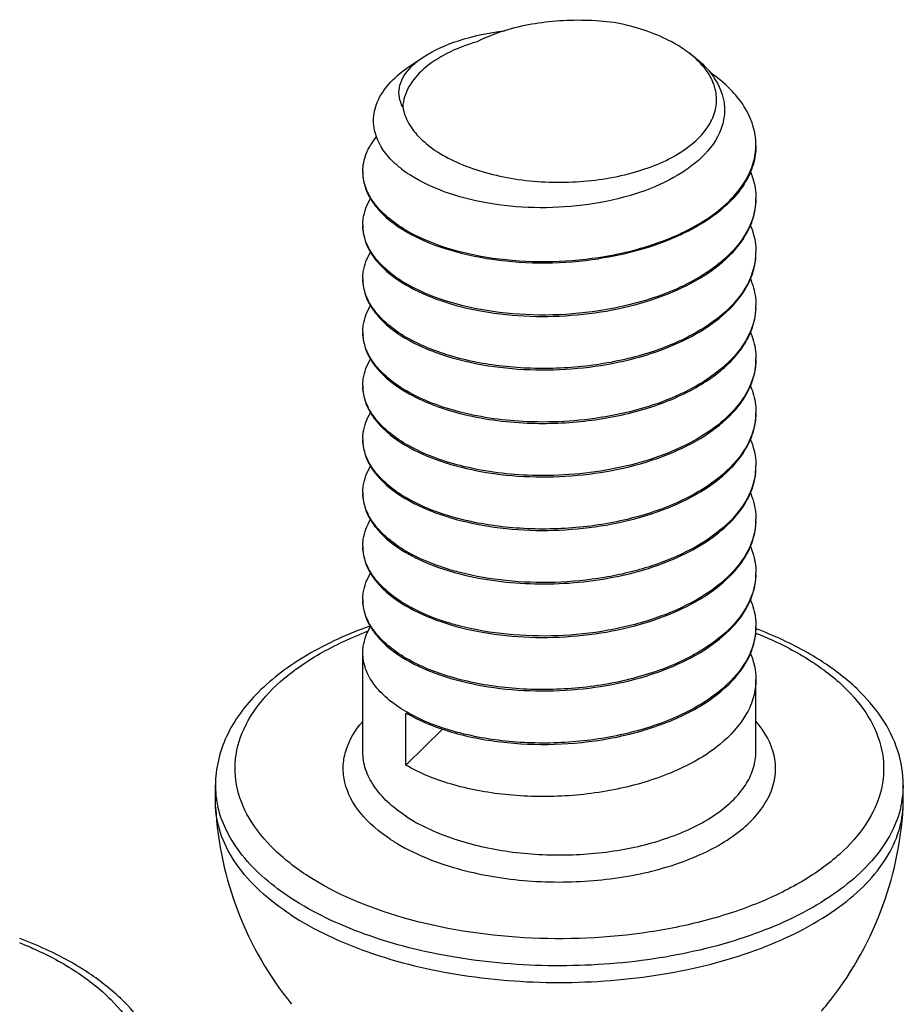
# Model space of a CAD drawing. Header units: millimetres. Extents: x 0 to 4620, y -1280 to 3267.
# Tile 42 of 103: x 2874 to 2885, y 2015 to 2028. Entities that reach past the tile are written whole.
import ezdxf

# ---------------------------------------------------------------- set-up
doc = ezdxf.new("R2010")
doc.units = ezdxf.units.MM
doc.header["$LTSCALE"] = 254.1
doc.layers.get('0').update_dxf_attribs({"linetype": 'CONTINUOUS'})

msp = doc.modelspace()

# ---------------------------------------------------------------- linework, layer by layer
at = {"color": 7, "linetype": 'Continuous'}
for p, q in [((2878.594, 2027.209), (2878.766, 2027.324)), ((2882.997, 2020.734), (2882.996, 2020.731)), ((2882.997, 2020.734), (2882.997, 2020.731)), ((2877.997, 2018.484), (2877.997, 2019.742)), ((2882.997, 2018.484), (2882.997, 2019.402)), ((2878.546, 2018.314), (2878.546, 2018.977)), ((2878.546, 2018.314), (2879.009, 2018.772)), ((2876.122, 2017.846), (2876.122, 2018.058)), ((2884.872, 2017.846), (2884.872, 2018.058)), ((2876.124, 2017.778), (2876.122, 2017.846)), ((2884.87, 2017.778), (2884.872, 2017.846))]:
    msp.add_line(p, q, dxfattribs=at)
for centre, radius, start, end in [((2881.228, 2026.171), 1.514, 54.591, 56.2029), ((2879.138, 2026.68), 0.739, 135.8885, 138.3836), ((2882.188, 2026.21), 0.809, 355.99, 0.0027), ((2879.438, 2027.12), 1.545, 232.0923, 237.0295), ((2878.577, 2025.869), 0.58, 179.9965, 181.9285), ((2882.191, 2025.529), 0.807, 358.7991, 0.0009), ((2878.578, 2025.189), 0.58, 180.004, 181.6781), ((2879.525, 2026.792), 1.936, 239.6211, 239.8517), ((2882.184, 2024.848), 0.814, 353.3182, 358.7855), ((2882.19, 2024.848), 0.807, 358.7941, 359.9976), ((2882.175, 2024.849), 0.822, 352.5546, 353.3236), ((2878.578, 2024.508), 0.58, 180.004, 181.6781), ((2879.526, 2026.113), 1.938, 239.6211, 239.8539), ((2882.19, 2024.167), 0.807, 357.5974, 0.0028), ((2878.577, 2023.827), 0.58, 180.0034, 181.6768), ((2879.526, 2025.432), 1.937, 239.6211, 239.8528), ((2882.191, 2023.487), 0.807, 358.7948, 0.0014), ((2878.577, 2023.146), 0.58, 180.0032, 181.6763), ((2879.525, 2024.75), 1.936, 239.6211, 239.8516), ((2882.189, 2022.806), 0.808, 358.793, 359.9967), ((2878.577, 2022.465), 0.58, 179.9968, 181.676), ((2879.527, 2024.072), 1.939, 239.6211, 239.8552), ((2882.175, 2022.126), 0.822, 352.561, 353.288), ((2882.183, 2022.125), 0.814, 353.2825, 358.7852), ((2882.19, 2022.125), 0.807, 358.794, 359.9974), ((2878.578, 2021.785), 0.58, 180.0041, 181.6781), ((2879.526, 2023.389), 1.937, 239.6211, 239.8527), ((2882.19, 2021.444), 0.807, 357.8966, 0.0028), ((2878.578, 2021.104), 0.58, 180.0038, 181.6779), ((2879.526, 2022.708), 1.938, 239.6211, 239.8529), ((2882.19, 2020.763), 0.807, 357.9054, 0.0027), ((2878.577, 2020.423), 0.58, 180.0034, 181.6767), ((2879.528, 2022.031), 1.941, 239.6211, 239.8582), ((2882.189, 2020.083), 0.808, 358.7928, 359.9966), ((2879.525, 2021.346), 1.936, 239.6211, 239.8516), ((2879.526, 2020.666), 1.937, 239.6211, 239.8527), ((2877.34, 2018.059), 1.218, 180.0201, 188.3705), ((2883.651, 2018.059), 1.222, 350.1356, 359.9672), ((2877.361, 2018.062), 1.239, 188.3631, 189.8454), ((2880.497, 2018.024), 4.38, 183.2178, 218.9457), ((2877.381, 2018.065), 1.26, 189.8505, 192.8762), ((2880.497, 2018.024), 4.38, 321.0543, 356.7822), ((2883.613, 2018.066), 1.26, 347.1105, 350.1441), ((2882.522, 2016.388), 1.777, 317.3303, 321.025)]:
    msp.add_arc(centre, radius, start, end, dxfattribs=at)
for points, knots in [([(2881.238, 2027.757), (2880.994, 2027.791), (2880.507, 2027.808), (2880.026, 2027.728), (2879.799, 2027.658)], [0, 0, 0, 0, 0.509508, 1, 1, 1, 1]), ([(2878.766, 2027.324), (2878.903, 2027.415), (2879.242, 2027.561), (2879.601, 2027.634), (2879.799, 2027.659)], [0, 0, 0, 0, 0.451205, 1, 1, 1, 1]), ([(2879.799, 2027.658), (2879.768, 2027.649), (2879.65, 2027.61), (2879.534, 2027.561), (2879.452, 2027.519)], [0, 0, 0, 0, 0.260932, 1, 1, 1, 1]), ([(2882.071, 2027.429), (2882.015, 2027.467), (2881.755, 2027.617), (2881.465, 2027.709), (2881.238, 2027.757)], [0, 0, 0, 0, 0.226498, 1, 1, 1, 1]), ([(2879.452, 2027.519), (2879.32, 2027.481), (2879.078, 2027.39), (2878.775, 2027.195), (2878.57, 2026.961), (2878.51, 2026.776), (2878.505, 2026.689)], [0, 0, 0, 0, 0.311094, 0.579202, 0.804419, 1, 1, 1, 1]), ([(2882.106, 2027.406), (2882.137, 2027.385), (2882.252, 2027.302), (2882.357, 2027.203), (2882.421, 2027.121)], [0, 0, 0, 0, 0.26724, 1, 1, 1, 1]), ([(2882.358, 2027.166), (2882.342, 2027.188), (2882.268, 2027.278), (2882.178, 2027.354), (2882.106, 2027.405)], [0, 0, 0, 0, 0.233863, 1, 1, 1, 1]), ([(2878.608, 2027.194), (2878.619, 2027.206), (2878.668, 2027.253), (2878.723, 2027.295), (2878.766, 2027.324)], [0, 0, 0, 0, 0.235623, 1, 1, 1, 1]), ([(2878.17, 2026.308), (2878.143, 2026.383), (2878.116, 2026.548), (2878.186, 2026.797), (2878.352, 2027.025), (2878.506, 2027.15), (2878.594, 2027.209)], [0, 0, 0, 0, 0.223343, 0.450318, 0.704721, 1, 1, 1, 1]), ([(2878.505, 2026.689), (2878.485, 2026.727), (2878.455, 2026.807), (2878.455, 2026.983), (2878.526, 2027.103), (2878.586, 2027.17)], [0, 0, 0, 0, 0.245638, 0.481491, 1, 1, 1, 1]), ([(2882.48, 2026.917), (2882.475, 2026.939), (2882.447, 2027.028), (2882.4, 2027.11), (2882.358, 2027.166)], [0, 0, 0, 0, 0.23899, 1, 1, 1, 1]), ([(2882.421, 2027.121), (2882.506, 2027.013), (2882.602, 2026.82), (2882.6, 2026.546), (2882.561, 2026.418), (2882.533, 2026.358)], [0, 0, 0, 0, 0.511467, 0.75206, 1, 1, 1, 1]), ([(2882.997, 2026.21), (2882.997, 2026.292), (2882.97, 2026.463), (2882.854, 2026.706), (2882.668, 2026.932), (2882.51, 2027.061), (2882.423, 2027.122)], [0, 0, 0, 0, 0.221273, 0.455912, 0.713794, 1, 1, 1, 1]), ([(2878.505, 2026.689), (2878.517, 2026.618), (2878.572, 2026.47), (2878.73, 2026.275), (2878.953, 2026.103), (2879.235, 2025.958), (2879.565, 2025.844), (2879.931, 2025.767), (2880.318, 2025.728), (2880.837, 2025.731), (2881.44, 2025.826), (2881.973, 2026.045), (2882.282, 2026.292), (2882.433, 2026.489), (2882.506, 2026.704), (2882.497, 2026.85), (2882.48, 2026.917)], [0, 0, 0, 0, 0.044098, 0.093554, 0.15021, 0.214371, 0.285253, 0.361353, 0.44071, 0.521108, 0.67571, 0.809141, 0.865104, 0.913967, 0.957725, 1, 1, 1, 1]), ([(2877.997, 2025.869), (2877.997, 2025.945), (2878.03, 2026.106), (2878.117, 2026.244), (2878.17, 2026.309)], [0, 0, 0, 0, 0.47589, 1, 1, 1, 1]), ([(2878.489, 2025.901), (2878.451, 2025.931), (2878.32, 2026.044), (2878.212, 2026.19), (2878.17, 2026.308)], [0, 0, 0, 0, 0.278103, 1, 1, 1, 1]), ([(2882.533, 2026.358), (2882.413, 2026.094), (2882.002, 2025.778), (2881.376, 2025.54), (2880.791, 2025.423), (2880.18, 2025.393), (2879.585, 2025.45), (2879.051, 2025.587), (2878.733, 2025.736), (2878.597, 2025.824)], [0, 0, 0, 0, 0.202248, 0.330909, 0.471353, 0.616114, 0.757136, 0.886981, 1, 1, 1, 1]), ([(2880.996, 2024.775), (2881.258, 2024.814), (2881.748, 2024.932), (2882.301, 2025.194), (2882.642, 2025.464), (2882.829, 2025.679), (2882.953, 2025.91), (2882.99, 2026.073), (2882.995, 2026.153)], [0, 0, 0, 0, 0.307127, 0.580162, 0.700106, 0.808627, 0.90743, 1, 1, 1, 1]), ([(2882.997, 2026.193), (2882.997, 2026.165), (2882.991, 2026.052), (2882.962, 2025.941), (2882.929, 2025.862)], [0, 0, 0, 0, 0.246146, 1, 1, 1, 1]), ([(2877.997, 2025.852), (2877.997, 2025.824), (2878.005, 2025.709), (2878.049, 2025.597), (2878.093, 2025.522)], [0, 0, 0, 0, 0.242143, 1, 1, 1, 1]), ([(2878.546, 2025.122), (2878.465, 2025.169), (2878.319, 2025.269), (2878.143, 2025.448), (2878.03, 2025.643), (2878, 2025.783), (2877.998, 2025.85)], [0, 0, 0, 0, 0.296228, 0.556973, 0.787717, 1, 1, 1, 1]), ([(2882.929, 2025.862), (2882.916, 2025.832), (2882.856, 2025.708), (2882.773, 2025.597), (2882.702, 2025.52)], [0, 0, 0, 0, 0.23753, 1, 1, 1, 1]), ([(2882.928, 2025.862), (2882.939, 2025.835), (2882.979, 2025.729), (2882.997, 2025.614), (2882.997, 2025.529)], [0, 0, 0, 0, 0.256915, 1, 1, 1, 1]), ([(2877.997, 2025.189), (2877.997, 2025.217), (2878.006, 2025.334), (2878.05, 2025.446), (2878.095, 2025.522)], [0, 0, 0, 0, 0.242002, 1, 1, 1, 1]), ([(2878.093, 2025.522), (2878.117, 2025.482), (2878.238, 2025.314), (2878.408, 2025.186), (2878.546, 2025.105)], [0, 0, 0, 0, 0.222867, 1, 1, 1, 1]), ([(2882.702, 2025.52), (2882.507, 2025.311), (2881.953, 2024.971), (2881.338, 2024.81), (2880.998, 2024.758)], [0, 0, 0, 0, 0.453736, 1, 1, 1, 1]), ([(2882.997, 2025.512), (2882.995, 2025.431), (2882.966, 2025.264), (2882.849, 2025.026), (2882.665, 2024.805), (2882.324, 2024.526), (2881.764, 2024.255), (2881.265, 2024.135), (2880.998, 2024.094)], [0, 0, 0, 0, 0.092554, 0.190829, 0.298719, 0.418226, 0.691426, 1, 1, 1, 1]), ([(2882.927, 2025.178), (2882.939, 2025.205), (2882.979, 2025.312), (2882.997, 2025.427), (2882.997, 2025.512)], [0, 0, 0, 0, 0.256926, 1, 1, 1, 1]), ([(2877.997, 2025.172), (2877.997, 2025.144), (2878.005, 2025.028), (2878.049, 2024.916), (2878.093, 2024.841)], [0, 0, 0, 0, 0.242134, 1, 1, 1, 1]), ([(2878.546, 2024.441), (2878.465, 2024.488), (2878.319, 2024.589), (2878.142, 2024.768), (2878.029, 2024.964), (2877.999, 2025.104), (2877.997, 2025.172)], [0, 0, 0, 0, 0.296326, 0.557064, 0.787724, 1, 1, 1, 1]), ([(2882.702, 2024.839), (2882.726, 2024.866), (2882.815, 2024.969), (2882.888, 2025.086), (2882.927, 2025.178)], [0, 0, 0, 0, 0.264302, 1, 1, 1, 1]), ([(2882.929, 2025.178), (2882.94, 2025.152), (2882.979, 2025.046), (2882.997, 2024.932), (2882.997, 2024.848)], [0, 0, 0, 0, 0.256786, 1, 1, 1, 1]), ([(2878.546, 2025.105), (2878.702, 2025.013), (2879.063, 2024.863), (2879.883, 2024.684), (2880.553, 2024.691), (2880.998, 2024.758)], [0, 0, 0, 0, 0.215577, 0.462479, 1, 1, 1, 1]), ([(2878.553, 2025.118), (2878.709, 2025.027), (2879.069, 2024.878), (2879.886, 2024.701), (2880.553, 2024.708), (2880.996, 2024.775)], [0, 0, 0, 0, 0.215895, 0.462827, 1, 1, 1, 1]), ([(2877.997, 2024.508), (2877.997, 2024.536), (2878.006, 2024.653), (2878.05, 2024.766), (2878.095, 2024.841)], [0, 0, 0, 0, 0.242005, 1, 1, 1, 1]), ([(2878.093, 2024.841), (2878.117, 2024.801), (2878.238, 2024.633), (2878.408, 2024.505), (2878.546, 2024.424)], [0, 0, 0, 0, 0.222876, 1, 1, 1, 1]), ([(2878.546, 2024.424), (2878.685, 2024.342), (2879.004, 2024.204), (2879.732, 2024.025), (2880.722, 2023.995), (2881.686, 2024.201), (2882.337, 2024.522), (2882.597, 2024.727), (2882.702, 2024.839)], [0, 0, 0, 0, 0.109782, 0.234479, 0.508593, 0.776973, 0.895863, 1, 1, 1, 1]), ([(2882.929, 2024.502), (2882.94, 2024.528), (2882.979, 2024.634), (2882.997, 2024.748), (2882.997, 2024.831)], [0, 0, 0, 0, 0.25675, 1, 1, 1, 1]), ([(2882.99, 2024.743), (2882.971, 2024.596), (2882.837, 2024.286), (2882.443, 2023.919), (2881.895, 2023.63), (2881.233, 2023.435), (2880.51, 2023.347), (2879.787, 2023.369), (2879.125, 2023.496), (2878.724, 2023.657), (2878.553, 2023.756)], [0, 0, 0, 0, 0.088153, 0.192075, 0.315045, 0.453581, 0.600361, 0.746268, 0.882059, 1, 1, 1, 1]), ([(2877.997, 2024.491), (2877.997, 2024.463), (2878.005, 2024.347), (2878.049, 2024.236), (2878.093, 2024.16)], [0, 0, 0, 0, 0.242151, 1, 1, 1, 1]), ([(2878.546, 2023.76), (2878.465, 2023.808), (2878.319, 2023.908), (2878.142, 2024.088), (2878.029, 2024.283), (2877.999, 2024.424), (2877.997, 2024.491)], [0, 0, 0, 0, 0.296326, 0.557064, 0.787724, 1, 1, 1, 1]), ([(2880.998, 2024.094), (2880.555, 2024.027), (2879.887, 2024.02), (2879.069, 2024.197), (2878.709, 2024.346), (2878.553, 2024.437)], [0, 0, 0, 0, 0.537154, 0.784108, 1, 1, 1, 1]), ([(2882.702, 2024.159), (2882.727, 2024.186), (2882.817, 2024.29), (2882.89, 2024.408), (2882.929, 2024.502)], [0, 0, 0, 0, 0.264456, 1, 1, 1, 1]), ([(2882.927, 2024.502), (2882.938, 2024.475), (2882.978, 2024.368), (2882.997, 2024.252), (2882.997, 2024.167)], [0, 0, 0, 0, 0.256964, 1, 1, 1, 1]), ([(2877.997, 2023.827), (2877.997, 2023.855), (2878.006, 2023.972), (2878.05, 2024.085), (2878.095, 2024.161)], [0, 0, 0, 0, 0.241996, 1, 1, 1, 1]), ([(2878.093, 2024.16), (2878.117, 2024.121), (2878.238, 2023.952), (2878.408, 2023.824), (2878.546, 2023.743)], [0, 0, 0, 0, 0.222861, 1, 1, 1, 1]), ([(2878.546, 2023.743), (2878.685, 2023.661), (2879.004, 2023.523), (2879.732, 2023.345), (2880.723, 2023.314), (2881.687, 2023.521), (2882.337, 2023.841), (2882.598, 2024.047), (2882.702, 2024.159)], [0, 0, 0, 0, 0.10979, 0.234495, 0.508623, 0.776999, 0.895877, 1, 1, 1, 1]), ([(2882.929, 2023.82), (2882.94, 2023.847), (2882.979, 2023.953), (2882.997, 2024.066), (2882.997, 2024.15)], [0, 0, 0, 0, 0.256793, 1, 1, 1, 1]), ([(2882.996, 2024.134), (2882.992, 2024.031), (2882.94, 2023.815), (2882.748, 2023.523), (2882.458, 2023.264), (2881.936, 2022.957), (2881.131, 2022.716), (2880.443, 2022.669), (2880.089, 2022.684)], [0, 0, 0, 0, 0.087795, 0.184091, 0.293403, 0.416866, 0.6981, 1, 1, 1, 1]), ([(2877.997, 2023.81), (2877.997, 2023.782), (2878.005, 2023.667), (2878.049, 2023.555), (2878.093, 2023.48)], [0, 0, 0, 0, 0.242157, 1, 1, 1, 1]), ([(2878.546, 2023.079), (2878.465, 2023.127), (2878.319, 2023.227), (2878.142, 2023.407), (2878.029, 2023.602), (2877.999, 2023.743), (2877.997, 2023.81)], [0, 0, 0, 0, 0.29633, 0.557066, 0.787723, 1, 1, 1, 1]), ([(2882.702, 2023.478), (2882.726, 2023.505), (2882.816, 2023.608), (2882.89, 2023.727), (2882.929, 2023.82)], [0, 0, 0, 0, 0.264421, 1, 1, 1, 1]), ([(2882.927, 2023.82), (2882.939, 2023.793), (2882.979, 2023.686), (2882.997, 2023.571), (2882.997, 2023.487)], [0, 0, 0, 0, 0.256921, 1, 1, 1, 1]), ([(2877.997, 2023.146), (2877.997, 2023.174), (2878.006, 2023.291), (2878.05, 2023.404), (2878.095, 2023.48)], [0, 0, 0, 0, 0.241992, 1, 1, 1, 1]), ([(2878.093, 2023.48), (2878.117, 2023.44), (2878.238, 2023.272), (2878.408, 2023.143), (2878.546, 2023.062)], [0, 0, 0, 0, 0.222855, 1, 1, 1, 1]), ([(2880.089, 2022.667), (2880.347, 2022.656), (2880.859, 2022.676), (2881.587, 2022.824), (2882.218, 2023.08), (2882.568, 2023.335), (2882.702, 2023.478)], [0, 0, 0, 0, 0.27618, 0.545343, 0.790367, 1, 1, 1, 1]), ([(2882.997, 2023.47), (2882.995, 2023.366), (2882.947, 2023.149), (2882.758, 2022.854), (2882.47, 2022.591), (2881.946, 2022.28), (2881.138, 2022.036), (2880.445, 2021.988), (2880.089, 2022.003)], [0, 0, 0, 0, 0.087732, 0.183728, 0.292742, 0.416044, 0.697481, 1, 1, 1, 1]), ([(2882.927, 2023.136), (2882.939, 2023.163), (2882.979, 2023.27), (2882.997, 2023.385), (2882.997, 2023.47)], [0, 0, 0, 0, 0.256921, 1, 1, 1, 1]), ([(2877.997, 2023.129), (2877.997, 2023.101), (2878.006, 2022.985), (2878.049, 2022.872), (2878.095, 2022.797)], [0, 0, 0, 0, 0.242047, 1, 1, 1, 1]), ([(2878.546, 2022.398), (2878.465, 2022.446), (2878.319, 2022.546), (2878.142, 2022.726), (2878.029, 2022.922), (2877.999, 2023.062), (2877.997, 2023.129)], [0, 0, 0, 0, 0.29633, 0.55706, 0.78772, 1, 1, 1, 1]), ([(2878.546, 2023.062), (2878.759, 2022.938), (2879.268, 2022.751), (2879.801, 2022.679), (2880.089, 2022.667)], [0, 0, 0, 0, 0.46141, 1, 1, 1, 1]), ([(2880.089, 2022.684), (2879.803, 2022.696), (2879.273, 2022.767), (2878.765, 2022.952), (2878.553, 2023.075)], [0, 0, 0, 0, 0.538211, 1, 1, 1, 1]), ([(2882.701, 2022.797), (2882.726, 2022.823), (2882.815, 2022.926), (2882.888, 2023.044), (2882.927, 2023.136)], [0, 0, 0, 0, 0.264318, 1, 1, 1, 1]), ([(2882.929, 2023.136), (2882.94, 2023.109), (2882.979, 2023.003), (2882.997, 2022.89), (2882.997, 2022.806)], [0, 0, 0, 0, 0.256791, 1, 1, 1, 1]), ([(2877.997, 2022.465), (2877.997, 2022.493), (2878.006, 2022.61), (2878.049, 2022.722), (2878.094, 2022.797)], [0, 0, 0, 0, 0.242097, 1, 1, 1, 1]), ([(2878.095, 2022.797), (2878.118, 2022.757), (2878.239, 2022.59), (2878.408, 2022.462), (2878.546, 2022.381)], [0, 0, 0, 0, 0.222982, 1, 1, 1, 1]), ([(2878.546, 2022.381), (2878.685, 2022.3), (2879.004, 2022.162), (2879.731, 2021.983), (2880.722, 2021.953), (2881.686, 2022.159), (2882.337, 2022.479), (2882.597, 2022.685), (2882.701, 2022.797)], [0, 0, 0, 0, 0.109782, 0.234478, 0.508578, 0.776957, 0.895854, 1, 1, 1, 1]), ([(2882.997, 2022.789), (2882.995, 2022.716), (2882.971, 2022.566), (2882.839, 2022.267), (2882.515, 2021.926), (2881.973, 2021.619), (2881.305, 2021.407), (2880.568, 2021.306), (2879.825, 2021.322), (2879.142, 2021.448), (2878.729, 2021.611), (2878.553, 2021.714)], [0, 0, 0, 0, 0.042702, 0.0876, 0.189171, 0.310438, 0.448543, 0.596069, 0.743455, 0.880867, 1, 1, 1, 1]), ([(2882.927, 2022.455), (2882.939, 2022.482), (2882.979, 2022.589), (2882.997, 2022.704), (2882.997, 2022.789)], [0, 0, 0, 0, 0.256926, 1, 1, 1, 1]), ([(2877.997, 2022.448), (2877.997, 2022.42), (2878.005, 2022.305), (2878.049, 2022.193), (2878.093, 2022.118)], [0, 0, 0, 0, 0.242144, 1, 1, 1, 1]), ([(2878.546, 2021.718), (2878.465, 2021.765), (2878.319, 2021.866), (2878.142, 2022.045), (2878.029, 2022.241), (2877.999, 2022.381), (2877.997, 2022.448)], [0, 0, 0, 0, 0.29633, 0.557056, 0.787723, 1, 1, 1, 1]), ([(2880.089, 2022.003), (2879.803, 2022.016), (2879.273, 2022.086), (2878.765, 2022.271), (2878.553, 2022.394)], [0, 0, 0, 0, 0.538202, 1, 1, 1, 1]), ([(2882.702, 2022.116), (2882.726, 2022.142), (2882.815, 2022.245), (2882.888, 2022.363), (2882.927, 2022.455)], [0, 0, 0, 0, 0.264301, 1, 1, 1, 1]), ([(2882.929, 2022.455), (2882.94, 2022.428), (2882.979, 2022.322), (2882.997, 2022.209), (2882.997, 2022.125)], [0, 0, 0, 0, 0.256783, 1, 1, 1, 1]), ([(2877.997, 2021.785), (2877.997, 2021.813), (2878.006, 2021.93), (2878.05, 2022.042), (2878.095, 2022.118)], [0, 0, 0, 0, 0.242, 1, 1, 1, 1]), ([(2878.093, 2022.118), (2878.117, 2022.078), (2878.238, 2021.91), (2878.408, 2021.782), (2878.546, 2021.701)], [0, 0, 0, 0, 0.222865, 1, 1, 1, 1]), ([(2878.546, 2021.701), (2878.685, 2021.619), (2879.004, 2021.481), (2879.732, 2021.302), (2880.722, 2021.272), (2881.686, 2021.478), (2882.337, 2021.799), (2882.597, 2022.004), (2882.702, 2022.116)], [0, 0, 0, 0, 0.109782, 0.23448, 0.508593, 0.776971, 0.895862, 1, 1, 1, 1]), ([(2882.99, 2022.02), (2882.974, 2021.896), (2882.876, 2021.638), (2882.583, 2021.312), (2882.167, 2021.037), (2881.746, 2020.865), (2881.371, 2020.759), (2880.965, 2020.677), (2880.445, 2020.626), (2879.829, 2020.647), (2879.428, 2020.715), (2879.237, 2020.764)], [0, 0, 0, 0, 0.086738, 0.185779, 0.30083, 0.430915, 0.500464, 0.57209, 0.718368, 0.863211, 1, 1, 1, 1]), ([(2882.929, 2021.779), (2882.94, 2021.805), (2882.979, 2021.911), (2882.997, 2022.024), (2882.997, 2022.108)], [0, 0, 0, 0, 0.256752, 1, 1, 1, 1]), ([(2877.997, 2021.768), (2877.997, 2021.74), (2878.005, 2021.624), (2878.049, 2021.512), (2878.094, 2021.437)], [0, 0, 0, 0, 0.24213, 1, 1, 1, 1]), ([(2878.546, 2021.037), (2878.465, 2021.084), (2878.319, 2021.185), (2878.142, 2021.365), (2878.029, 2021.56), (2877.999, 2021.7), (2877.997, 2021.768)], [0, 0, 0, 0, 0.296326, 0.557064, 0.787724, 1, 1, 1, 1]), ([(2882.702, 2021.436), (2882.727, 2021.463), (2882.817, 2021.566), (2882.89, 2021.685), (2882.929, 2021.779)], [0, 0, 0, 0, 0.264445, 1, 1, 1, 1]), ([(2882.927, 2021.779), (2882.938, 2021.752), (2882.978, 2021.645), (2882.997, 2021.529), (2882.997, 2021.444)], [0, 0, 0, 0, 0.256964, 1, 1, 1, 1]), ([(2877.997, 2021.104), (2877.997, 2021.132), (2878.006, 2021.249), (2878.05, 2021.361), (2878.095, 2021.437)], [0, 0, 0, 0, 0.24201, 1, 1, 1, 1]), ([(2878.094, 2021.437), (2878.117, 2021.397), (2878.238, 2021.229), (2878.408, 2021.101), (2878.546, 2021.02)], [0, 0, 0, 0, 0.222883, 1, 1, 1, 1]), ([(2879.234, 2020.747), (2879.542, 2020.668), (2880.195, 2020.588), (2881.161, 2020.666), (2882.032, 2020.928), (2882.525, 2021.246), (2882.702, 2021.436)], [0, 0, 0, 0, 0.260297, 0.533095, 0.787459, 1, 1, 1, 1]), ([(2882.997, 2021.415), (2882.992, 2021.289), (2882.915, 2021.021), (2882.637, 2020.677), (2882.226, 2020.387), (2881.706, 2020.163), (2881.11, 2020.013), (2880.475, 2019.946), (2879.842, 2019.964), (2879.43, 2020.033), (2879.234, 2020.084)], [0, 0, 0, 0, 0.085985, 0.183366, 0.297083, 0.426706, 0.568249, 0.715669, 0.861934, 1, 1, 1, 1]), ([(2882.929, 2021.098), (2882.94, 2021.124), (2882.979, 2021.23), (2882.997, 2021.344), (2882.997, 2021.427)], [0, 0, 0, 0, 0.256751, 1, 1, 1, 1]), ([(2877.997, 2021.087), (2877.997, 2021.059), (2878.005, 2020.943), (2878.049, 2020.832), (2878.093, 2020.756)], [0, 0, 0, 0, 0.242155, 1, 1, 1, 1]), ([(2878.546, 2020.356), (2878.465, 2020.404), (2878.319, 2020.504), (2878.142, 2020.684), (2878.029, 2020.879), (2877.999, 2021.02), (2877.997, 2021.087)], [0, 0, 0, 0, 0.296326, 0.557064, 0.787724, 1, 1, 1, 1]), ([(2878.546, 2021.02), (2878.595, 2020.991), (2878.814, 2020.876), (2879.05, 2020.795), (2879.234, 2020.747)], [0, 0, 0, 0, 0.230447, 1, 1, 1, 1]), ([(2879.237, 2020.764), (2879.173, 2020.78), (2878.937, 2020.848), (2878.708, 2020.943), (2878.553, 2021.033)], [0, 0, 0, 0, 0.268946, 1, 1, 1, 1]), ([(2882.702, 2020.755), (2882.726, 2020.781), (2882.816, 2020.885), (2882.89, 2021.004), (2882.929, 2021.098)], [0, 0, 0, 0, 0.264465, 1, 1, 1, 1]), ([(2882.927, 2021.098), (2882.938, 2021.071), (2882.978, 2020.964), (2882.997, 2020.848), (2882.997, 2020.763)], [0, 0, 0, 0, 0.256961, 1, 1, 1, 1]), ([(2877.997, 2020.423), (2877.997, 2020.451), (2878.006, 2020.568), (2878.05, 2020.681), (2878.095, 2020.757)], [0, 0, 0, 0, 0.241995, 1, 1, 1, 1]), ([(2878.093, 2020.756), (2878.117, 2020.717), (2878.238, 2020.548), (2878.408, 2020.42), (2878.546, 2020.339)], [0, 0, 0, 0, 0.222858, 1, 1, 1, 1]), ([(2878.546, 2020.339), (2878.685, 2020.258), (2879.004, 2020.119), (2879.732, 2019.941), (2880.723, 2019.91), (2881.687, 2020.117), (2882.337, 2020.437), (2882.597, 2020.643), (2882.702, 2020.755)], [0, 0, 0, 0, 0.109788, 0.234491, 0.508612, 0.776988, 0.89587, 1, 1, 1, 1]), ([(2882.997, 2020.731), (2882.991, 2020.583), (2882.881, 2020.262), (2882.503, 2019.876), (2881.96, 2019.571), (2881.414, 2019.4), (2880.934, 2019.314), (2880.433, 2019.266), (2879.818, 2019.28), (2879.139, 2019.407), (2878.728, 2019.569), (2878.553, 2019.671)], [0, 0, 0, 0, 0.087125, 0.189152, 0.310777, 0.449028, 0.522244, 0.596627, 0.743829, 0.88102, 1, 1, 1, 1]), ([(2882.927, 2020.413), (2882.939, 2020.44), (2882.979, 2020.547), (2882.997, 2020.662), (2882.997, 2020.746)], [0, 0, 0, 0, 0.256918, 1, 1, 1, 1]), ([(2877.997, 2020.406), (2877.997, 2020.378), (2878.005, 2020.263), (2878.049, 2020.151), (2878.093, 2020.076)], [0, 0, 0, 0, 0.242156, 1, 1, 1, 1]), ([(2878.546, 2019.675), (2878.465, 2019.723), (2878.319, 2019.823), (2878.142, 2020.003), (2878.029, 2020.198), (2877.999, 2020.339), (2877.997, 2020.406)], [0, 0, 0, 0, 0.296331, 0.557065, 0.787722, 1, 1, 1, 1]), ([(2882.701, 2020.073), (2882.726, 2020.1), (2882.815, 2020.203), (2882.888, 2020.32), (2882.927, 2020.413)], [0, 0, 0, 0, 0.264325, 1, 1, 1, 1]), ([(2882.929, 2020.413), (2882.94, 2020.386), (2882.979, 2020.28), (2882.997, 2020.167), (2882.997, 2020.083)], [0, 0, 0, 0, 0.256792, 1, 1, 1, 1]), ([(2879.234, 2020.084), (2879.17, 2020.1), (2878.936, 2020.167), (2878.708, 2020.262), (2878.553, 2020.352)], [0, 0, 0, 0, 0.268879, 1, 1, 1, 1]), ([(2878.09, 2020.084), (2877.812, 2019.985), (2877.303, 2019.756), (2876.663, 2019.288), (2876.231, 2018.717), (2876.122, 2018.271), (2876.122, 2018.058)], [0, 0, 0, 0, 0.295565, 0.556561, 0.787035, 1, 1, 1, 1]), ([(2877.278, 2016.917), (2877.116, 2017.023), (2876.828, 2017.25), (2876.509, 2017.661), (2876.353, 2018.111), (2876.383, 2018.575), (2876.592, 2019.014), (2876.957, 2019.412), (2877.46, 2019.758), (2877.852, 2019.939), (2878.065, 2020.021)], [0, 0, 0, 0, 0.136425, 0.255286, 0.361475, 0.463996, 0.573341, 0.697359, 0.839597, 1, 1, 1, 1]), ([(2877.997, 2019.742), (2877.997, 2019.771), (2878.006, 2019.887), (2878.05, 2020), (2878.095, 2020.076)], [0, 0, 0, 0, 0.241993, 1, 1, 1, 1]), ([(2878.093, 2020.076), (2878.117, 2020.036), (2878.238, 2019.868), (2878.408, 2019.739), (2878.546, 2019.658)], [0, 0, 0, 0, 0.222856, 1, 1, 1, 1]), ([(2878.546, 2019.658), (2878.685, 2019.577), (2879.004, 2019.439), (2879.731, 2019.26), (2880.722, 2019.23), (2881.686, 2019.436), (2882.337, 2019.756), (2882.597, 2019.962), (2882.701, 2020.073)], [0, 0, 0, 0, 0.109781, 0.234476, 0.508575, 0.776955, 0.895852, 1, 1, 1, 1]), ([(2882.997, 2020.066), (2882.995, 2019.993), (2882.971, 2019.842), (2882.839, 2019.544), (2882.515, 2019.203), (2881.973, 2018.896), (2881.305, 2018.684), (2880.568, 2018.583), (2879.825, 2018.598), (2879.142, 2018.725), (2878.729, 2018.888), (2878.553, 2018.991)], [0, 0, 0, 0, 0.042703, 0.087601, 0.189173, 0.310439, 0.448543, 0.59607, 0.743456, 0.880867, 1, 1, 1, 1]), ([(2882.927, 2019.732), (2882.939, 2019.759), (2882.979, 2019.866), (2882.997, 2019.981), (2882.997, 2020.066)], [0, 0, 0, 0, 0.256922, 1, 1, 1, 1]), ([(2883.854, 2019.622), (2883.79, 2019.664), (2883.517, 2019.83), (2883.225, 2019.964), (2882.998, 2020.05)], [0, 0, 0, 0, 0.237804, 1, 1, 1, 1]), ([(2882.994, 2019.995), (2883.06, 2019.969), (2883.31, 2019.863), (2883.55, 2019.735), (2883.716, 2019.626)], [0, 0, 0, 0, 0.262817, 1, 1, 1, 1]), ([(2878.546, 2018.995), (2878.463, 2019.043), (2878.314, 2019.146), (2878.136, 2019.33), (2878.024, 2019.53), (2877.997, 2019.674), (2877.997, 2019.742)], [0, 0, 0, 0, 0.29699, 0.557561, 0.787708, 1, 1, 1, 1]), ([(2878.546, 2018.977), (2878.705, 2018.885), (2879.072, 2018.732), (2879.682, 2018.601), (2880.353, 2018.562), (2881.035, 2018.619), (2881.68, 2018.773), (2882.364, 2019.064), (2882.802, 2019.435), (2882.927, 2019.732)], [0, 0, 0, 0, 0.114666, 0.246149, 0.388063, 0.53262, 0.671864, 0.798881, 1, 1, 1, 1]), ([(2882.929, 2019.732), (2882.94, 2019.705), (2882.979, 2019.599), (2882.997, 2019.486), (2882.997, 2019.402)], [0, 0, 0, 0, 0.256789, 1, 1, 1, 1]), ([(2883.716, 2019.626), (2883.875, 2019.522), (2884.156, 2019.302), (2884.471, 2018.904), (2884.633, 2018.469), (2884.623, 2018.02), (2884.441, 2017.589), (2884.108, 2017.196), (2883.643, 2016.849), (2883.062, 2016.557), (2882.386, 2016.33), (2881.376, 2016.121), (2880.057, 2016.065), (2878.565, 2016.298), (2877.653, 2016.671), (2877.278, 2016.917)], [0, 0, 0, 0, 0.056138, 0.105229, 0.149101, 0.191161, 0.235507, 0.285382, 0.342411, 0.40679, 0.477703, 0.553663, 0.712606, 0.866644, 1, 1, 1, 1]), ([(2884.872, 2018.058), (2884.872, 2018.206), (2884.822, 2018.51), (2884.61, 2018.931), (2884.28, 2019.311), (2884.004, 2019.523), (2883.854, 2019.622)], [0, 0, 0, 0, 0.228344, 0.465942, 0.721136, 1, 1, 1, 1]), ([(2882.997, 2019.402), (2882.997, 2019.328), (2882.976, 2019.177), (2882.848, 2018.876), (2882.527, 2018.53), (2881.985, 2018.22), (2881.314, 2018.005), (2880.572, 2017.902), (2879.824, 2017.917), (2879.138, 2018.045), (2878.723, 2018.21), (2878.546, 2018.314)], [0, 0, 0, 0, 0.042695, 0.087469, 0.188679, 0.309733, 0.447871, 0.595618, 0.743285, 0.880884, 1, 1, 1, 1]), ([(2878.351, 2017.368), (2878.207, 2017.463), (2877.96, 2017.666), (2877.768, 2018.013), (2877.739, 2018.292), (2877.784, 2018.571), (2877.9, 2018.76), (2877.995, 2018.871)], [0, 0, 0, 0, 0.289092, 0.530326, 0.642271, 0.754784, 1, 1, 1, 1]), ([(2878.905, 2017.094), (2879.164, 2016.997), (2879.726, 2016.859), (2880.596, 2016.803), (2881.457, 2016.892), (2882.223, 2017.115), (2882.75, 2017.414), (2883.044, 2017.709), (2883.186, 2017.938), (2883.254, 2018.179), (2883.241, 2018.514), (2883.109, 2018.744), (2882.997, 2018.873)], [0, 0, 0, 0, 0.147199, 0.304942, 0.46131, 0.604667, 0.726301, 0.778167, 0.824707, 0.867612, 0.909438, 1, 1, 1, 1]), ([(2878.546, 2017.663), (2878.463, 2017.718), (2878.313, 2017.833), (2878.135, 2018.035), (2878.023, 2018.254), (2877.997, 2018.409), (2877.997, 2018.484)], [0, 0, 0, 0, 0.290599, 0.549507, 0.782302, 1, 1, 1, 1]), ([(2878.546, 2017.663), (2878.721, 2017.548), (2879.134, 2017.36), (2879.821, 2017.199), (2880.569, 2017.152), (2881.311, 2017.221), (2881.98, 2017.402), (2882.453, 2017.644), (2882.734, 2017.886), (2882.883, 2018.075), (2882.976, 2018.276), (2882.997, 2018.416), (2882.997, 2018.484)], [0, 0, 0, 0, 0.123265, 0.263943, 0.413703, 0.562481, 0.700389, 0.819666, 0.871274, 0.917716, 0.960028, 1, 1, 1, 1]), ([(2877.083, 2016.409), (2876.943, 2016.501), (2876.69, 2016.693), (2876.386, 2017.031), (2876.187, 2017.394), (2876.131, 2017.653), (2876.124, 2017.778)], [0, 0, 0, 0, 0.289447, 0.548623, 0.782319, 1, 1, 1, 1]), ([(2877.083, 2016.622), (2876.852, 2016.773), (2876.456, 2017.099), (2876.205, 2017.561), (2876.153, 2017.785)], [0, 0, 0, 0, 0.545378, 1, 1, 1, 1]), ([(2884.841, 2017.784), (2884.815, 2017.67), (2884.726, 2017.438), (2884.506, 2017.118), (2884.201, 2016.82), (2883.669, 2016.445), (2882.829, 2016.077), (2881.678, 2015.813), (2880.431, 2015.729), (2879.189, 2015.833), (2878.054, 2016.114), (2877.373, 2016.431), (2877.083, 2016.622)], [0, 0, 0, 0, 0.040774, 0.085021, 0.133862, 0.187796, 0.31034, 0.448844, 0.595814, 0.742305, 0.879447, 1, 1, 1, 1]), ([(2877.083, 2016.409), (2877.385, 2016.211), (2878.097, 2015.884), (2879.284, 2015.603), (2880.576, 2015.514), (2881.862, 2015.627), (2883.029, 2015.93), (2883.86, 2016.34), (2884.363, 2016.751), (2884.636, 2017.073), (2884.813, 2017.417), (2884.864, 2017.66), (2884.87, 2017.778)], [0, 0, 0, 0, 0.122599, 0.262415, 0.411388, 0.559758, 0.697868, 0.818004, 0.870195, 0.917211, 0.95994, 1, 1, 1, 1]), ([(2878.351, 2017.368), (2878.392, 2017.342), (2878.568, 2017.234), (2878.757, 2017.149), (2878.905, 2017.094)], [0, 0, 0, 0, 0.23562, 1, 1, 1, 1]), ([(2873.629, 2016.055), (2873.695, 2016.029), (2873.944, 2015.923), (2874.184, 2015.795), (2874.351, 2015.685)], [0, 0, 0, 0, 0.262817, 1, 1, 1, 1]), ([(2874.488, 2015.682), (2874.425, 2015.723), (2874.152, 2015.89), (2873.86, 2016.023), (2873.632, 2016.109)], [0, 0, 0, 0, 0.237804, 1, 1, 1, 1]), ([(2874.351, 2015.685), (2874.509, 2015.582), (2874.79, 2015.362), (2875.106, 2014.963), (2875.268, 2014.529), (2875.258, 2014.079), (2875.076, 2013.648), (2874.743, 2013.255), (2874.278, 2012.908), (2873.697, 2012.617), (2873.021, 2012.39), (2872.011, 2012.181), (2870.692, 2012.124), (2869.2, 2012.358), (2868.288, 2012.73), (2867.913, 2012.976)], [0, 0, 0, 0, 0.056138, 0.105229, 0.149101, 0.191161, 0.235507, 0.285382, 0.342411, 0.40679, 0.477703, 0.553663, 0.712606, 0.866644, 1, 1, 1, 1]), ([(2875.507, 2014.118), (2875.507, 2014.266), (2875.457, 2014.569), (2875.245, 2014.991), (2874.915, 2015.371), (2874.639, 2015.583), (2874.488, 2015.682)], [0, 0, 0, 0, 0.228344, 0.465942, 0.721136, 1, 1, 1, 1])]:
    msp.add_open_spline(points, degree=3, knots=knots, dxfattribs=at)

doc.saveas('drawing.dxf')
